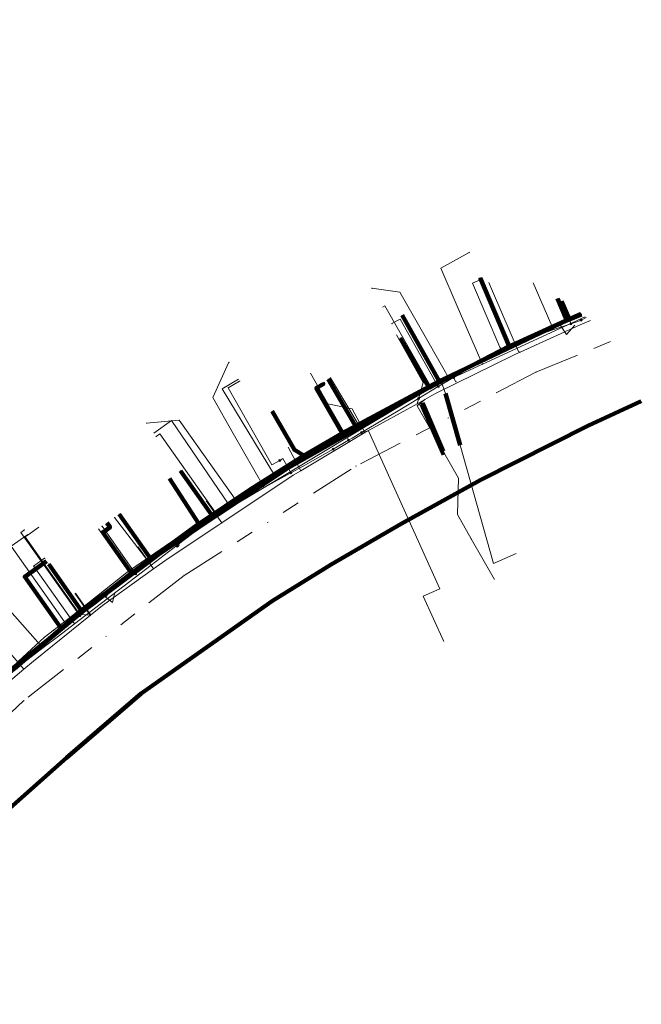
# Model space of a CAD drawing. Header units: metres. Extents: x 98902 to 136161, y 449037 to 499677.
# Tile 163 of 200: x 113811 to 113880, y 483321 to 483431. Entities that reach past the tile are written whole.
import ezdxf
from ezdxf.lldxf.tags import DXFTag

# ---------------------------------------------------------------- set-up
doc = ezdxf.new("R2010")
doc.units = ezdxf.units.M
doc.linetypes.add('RI-OVERIG', pattern=[17, 5, -2, 2, -2, 0, -2, 2, -2])
for name, color, linetype, lineweight in [('B-WE-KL-DATA-G', 90, 'KL-DATA-N', 18), ('B-WE-KL-DATA_HULPSTUK-S', 90, 'Continuous', 25), ('B-WE-KL-DATA_KABELBED-G', 90, 'Continuous', 100), ('B-WE-KL-ET_LS-G', 190, 'KL-LS-N', 18), ('B-WE-KL-ET_LS_HULPSTUK-S', 190, 'Continuous', 25), ('B-WE-KL-ET_LS_MANTELBUIS-G', 190, 'Continuous', 100), ('B-WE-KL-GAS_LD-G', 50, 'KL-GAS-LD-N', 18), ('B-WE-KL-GAS_LD_HULPSTUK-S', 50, 'Continuous', 25), ('B-WE-KL-GAS_LD_MANTELBUIS-G', 50, 'Continuous', 100), ('B-WE-KL-WATER-G', 170, 'KL-WATER-N', 18), ('B-WE-KL-WATER_HULPSTUK-S', 170, 'Continuous', 25), ('B-WE-RI-VRIJVERVAL-G', 210, 'RI-OVERIG', 18), ('B-WE-RI-VRIJVERVAL_HULPSTUK-S', 210, 'Continuous', 25), ('V-WE-KL-WATER-G', 170, 'KL-WATER-V', 35)]:
    doc.layers.add(name, color=color, linetype=linetype, lineweight=lineweight)
doc.styles.add('NLCS-ISO', font='NLCS-ISO.ttf')
doc.styles.get("Standard").update_dxf_attribs({"font": 'arial.ttf'})
tags = doc.linetypes.add('KL-DATA-N', pattern='A,4,-1,[101,NLCS.SHX,S=0.5,R=0,X=0,Y=0],-1,4,-1,["D",Standard,S=1,R=0,X=-0.25,Y=-0.5],-1.5', length=12.5).pattern_tags.tags
tags[18] = DXFTag(74, 10)
tags = doc.linetypes.add('KL-GAS-LD-N', pattern='A,4,-1,[69,NLCS.SHX,S=0.5,R=0,X=0,Y=0],-1,4,-1,["L",Standard,S=1,R=0,X=0.25,Y=-0.5],-2', length=13).pattern_tags.tags
tags[18] = DXFTag(74, 10)
tags = doc.linetypes.add('KL-LS-N', pattern='A,4,-1,[103,NLCS.SHX,S=0.75,R=0,X=0,Y=0],-1,4,-1,["L",Standard,S=1,R=0,X=0,Y=-0.5],-2', length=13).pattern_tags.tags
tags[18] = DXFTag(74, 10)
doc.linetypes.add('KL-WATER-N', pattern='A,7,-0.5,[168,NLCS.SHX,S=0.75,R=0,X=0.75,Y=0],-2', length=9.5)
doc.linetypes.add('KL-WATER-V', pattern='A,3.5,[24,NLCS.SHX,S=0.5,R=0,X=0,Y=0],3.5,-0.5,[168,NLCS.SHX,S=0.75,R=0,X=0.75,Y=0],-2', length=9.5)

# ---------------------------------------------------------------- blocks, each defined once
blk = doc.blocks.new('SKL-WTB_HULP_OVERIG-SO')
at = {"color": 0, "linetype": 'ByBlock', "lineweight": 18}
for points in [[(-0.14, 0.14), (0.14, -0.14)], [(0.14, 0.14), (-0.14, -0.14)]]:
    blk.add_lwpolyline(points, dxfattribs=at)
at = {"color": 0, "linetype": 'ByBlock', "lineweight": 18, "style": 'NLCS-ISO', "flags": 1}
for tag, p in [('TYPE', (1.5, 0)), ('OMSCHRIJVING', (1.5, -3)), ('LABEL', (1.5, -1.5))]:
    blk.add_attdef(tag, p, '', height=1, dxfattribs=at)
blk = doc.blocks.new('SKL-WTB_HULP_SIFON-SO')
at = {"linetype": 'ByBlock', "lineweight": 18}
h = blk.add_hatch(color=0, dxfattribs=at)
h.dxf.hatch_style = 1
h.paths.add_polyline_path([(0.13, -0.53), (-0.13, -0.53), (-0.13, -0.8), (0.13, -0.8)])
at = {"color": 0, "linetype": 'ByBlock', "lineweight": 18}
blk.add_lwpolyline([(0.33, 0.8), (0.33, -0.53), (-0.33, -0.53), (-0.33, 0.8)], dxfattribs=at)
blk.add_lwpolyline([(0.13, -0.8), (-0.13, -0.8), (-0.13, -0.53), (0.13, -0.53)], close=True, dxfattribs=at)
blk.add_circle((0, 0), 1, dxfattribs=at)
at = {"color": 0, "linetype": 'ByBlock', "lineweight": 18, "style": 'NLCS-ISO', "flags": 1}
for tag, p in [('TYPE', (1.5, 0)), ('OMSCHRIJVING', (1.5, -3)), ('LABEL', (1.5, -1.5))]:
    blk.add_attdef(tag, p, '', height=1, dxfattribs=at)
blk = doc.blocks.new('SKL-WTB_HULP_MOF-SO')
at = {"linetype": 'ByBlock', "lineweight": 18}
h = blk.add_hatch(color=0, dxfattribs=at)
h.dxf.hatch_style = 1
h.paths.add_polyline_path([(-0.5625, 0, 1), (0.5625, 0, 1)])
at = {"color": 0, "linetype": 'ByBlock', "lineweight": 18}
blk.add_circle((0, 0), 0.5625, dxfattribs=at)
at = {"color": 0, "linetype": 'ByBlock', "lineweight": 18, "style": 'NLCS-ISO', "flags": 1}
for tag, p in [('TYPE', (1.5, 0)), ('OMSCHRIJVING', (1.5, -3)), ('LABEL', (1.5, -1.5))]:
    blk.add_attdef(tag, p, '', height=1, dxfattribs=at)
blk = doc.blocks.new('SRI-HULP_OVERIG-SO')
at = {"color": 0, "linetype": 'ByBlock', "lineweight": 18}
for points in [[(-0.14, 0.14), (0.14, -0.14)], [(0.14, 0.14), (-0.14, -0.14)]]:
    blk.add_lwpolyline(points, dxfattribs=at)
at = {"color": 0, "linetype": 'ByBlock', "lineweight": 18, "style": 'NLCS-ISO', "flags": 1}
for tag, p in [('TYPE', (1.5, 0)), ('OMSCHRIJVING', (1.5, -3)), ('LABEL', (1.5, -1.5))]:
    blk.add_attdef(tag, p, '', height=1, dxfattribs=at)

msp = doc.modelspace()

# ---------------------------------------------------------------- linework, layer by layer
at = {"layer": 'B-WE-KL-DATA-G', "flags": 128}
for points in [[(113868.1, 483401.8), (113870.17, 483396.97)], [(113870.81, 483400.02), (113871.86, 483397.58), (113873.48, 483398.26)], [(113870.81, 483400.02), (113871.86, 483397.58), (113873.48, 483398.26)], [(113851.26, 483399.08), (113851.53, 483399.23), (113856.56, 483390.39)], [(113873.48, 483398.26), (113871.86, 483397.58), (113857.59, 483390.79), (113846.74, 483385), (113842.46, 483382.48), (113836.51, 483378.75), (113830.74, 483374.85), (113823.23, 483369.36), (113817.73, 483365.05), (113815.41, 483363.14), (113805.63, 483354.97), (113803.37, 483353.06), (113797.44, 483347.66), (113795.92, 483346.11), (113790.54, 483340.62), (113788.62, 483342.5)], [(113788.62, 483342.5), (113790.54, 483340.62), (113795.92, 483346.11), (113797.44, 483347.66), (113803.37, 483353.06), (113805.63, 483354.97), (113815.41, 483363.14), (113817.73, 483365.05), (113823.23, 483369.36), (113830.74, 483374.85), (113836.51, 483378.75), (113842.46, 483382.48), (113846.74, 483385), (113857.59, 483390.79), (113871.86, 483397.58), (113873.48, 483398.26)], [(113873.48, 483398.26), (113871.86, 483397.58), (113857.59, 483390.79), (113846.74, 483385), (113842.46, 483382.48)], [(113844.54, 483390.65), (113844.64, 483390.47), (113843.86, 483390.03), (113846.74, 483385), (113857.59, 483390.79), (113871.86, 483397.58), (113873.48, 483398.26)], [(113873.48, 483398.26), (113871.86, 483397.58), (113857.59, 483390.79), (113853.45, 483398.17)], [(113870.17, 483396.97), (113872.19, 483397.82)], [(113872.19, 483397.82), (113873.39, 483398.32)], [(113864.15, 483394.06), (113870.17, 483396.97)], [(113856.56, 483390.39), (113864.15, 483394.06)], [(113839.19, 483380.3), (113833.35, 483389.95), (113835.17, 483391.03)], [(113843.89, 483390.28), (113846.82, 483385.14)], [(113846.82, 483385.14), (113856.56, 483390.39)], [(113842.46, 483382.48), (113841.41, 483383.11), (113838.93, 483387.45)], [(113825.7, 483385), (113827.68, 483386.4), (113834.06, 483377.07)], [(113842.35, 483382.34), (113846.82, 483385.14)], [(113839.19, 483380.3), (113842.35, 483382.34)], [(113834.06, 483377.07), (113839.19, 483380.3)], [(113788.62, 483342.5), (113790.54, 483340.62), (113795.92, 483346.11), (113797.44, 483347.66), (113803.37, 483353.06), (113805.63, 483354.97), (113815.41, 483363.14), (113817.73, 483365.05), (113823.23, 483369.36), (113830.74, 483374.85), (113827.46, 483379.91)], [(113829.83, 483374.33), (113834.06, 483377.07)], [(113788.62, 483342.5), (113790.54, 483340.62), (113795.92, 483346.11), (113797.44, 483347.66), (113803.37, 483353.06), (113805.63, 483354.97), (113815.41, 483363.14), (113817.73, 483365.05), (113823.23, 483369.36), (113820.01, 483373.9), (113820.83, 483374.48), (113820.48, 483374.97)], [(113815.75, 483363.9), (113809.78, 483372.35), (113811.63, 483373.66)], [(113819.54, 483374.3), (113822.89, 483369.57)], [(113822.89, 483369.57), (113829.83, 483374.33)], [(113788.62, 483342.5), (113790.54, 483340.62), (113795.92, 483346.11), (113797.44, 483347.66), (113803.37, 483353.06), (113805.63, 483354.97), (113815.41, 483363.14), (113811.29, 483368.95), (113813.74, 483370.68)], [(113815.75, 483363.9), (113822.89, 483369.57)], [(113813.49, 483362.18), (113815.75, 483363.9)], [(113810.61, 483359.51), (113813.49, 483362.18)]]:
    msp.add_lwpolyline(points, dxfattribs=at)
at = {"layer": 'B-WE-KL-DATA_KABELBED-G', "flags": 128}
for points in [[(113865.42, 483394.71), (113862.15, 483402.34)], [(113870.81, 483400.02), (113871.86, 483397.58)], [(113872.09, 483397.76), (113871.25, 483399.73)], [(113810.16, 483358.7), (113816.9, 483364.47), (113817.65, 483365.12), (113817.67, 483365.13), (113825, 483370.58), (113825.42, 483370.86), (113832.37, 483375.55), (113832.38, 483375.55), (113832.87, 483375.88), (113840.8, 483381.15), (113848.41, 483385.49), (113856.4, 483390.04), (113856.45, 483390.07), (113857.52, 483390.62), (113865.42, 483394.71), (113865.74, 483394.87), (113872.09, 483397.76), (113873.37, 483398.34)], [(113857.59, 483390.79), (113853.45, 483398.17)], [(113857.59, 483390.79), (113871.86, 483397.58)], [(113871.86, 483397.58), (113873.48, 483398.26)], [(113857.52, 483390.62), (113856.45, 483390.07), (113853.24, 483395.6)], [(113848.41, 483385.49), (113845.2, 483391.02)], [(113844.54, 483390.65), (113844.64, 483390.47), (113843.86, 483390.03), (113846.74, 483385)], [(113846.74, 483385), (113857.59, 483390.79)], [(113880.16, 483388.55), (113874.19, 483385.79), (113862.24, 483379.79), (113853.33, 483374.85), (113845.51, 483370.3), (113838.97, 483366.25), (113824.29, 483355.89), (113815.97, 483348.73), (113806.9, 483340.71), (113780.96, 483314.79), (113755.12, 483287.78), (113755.28, 483285.07), (113762.33, 483279.3), (113779.06, 483265.57)], [(113842.46, 483382.48), (113841.41, 483383.11), (113838.93, 483387.45)], [(113842.46, 483382.48), (113846.74, 483385)], [(113830.74, 483374.85), (113836.51, 483378.75), (113842.46, 483382.48)], [(113832.87, 483375.88), (113832.37, 483375.55), (113828.68, 483380.78)], [(113830.74, 483374.85), (113827.46, 483379.91)], [(113825.42, 483370.86), (113821.85, 483375.94)], [(113823.23, 483369.36), (113820.01, 483373.9), (113820.83, 483374.48), (113820.48, 483374.97)], [(113823.23, 483369.36), (113830.74, 483374.85)], [(113815.41, 483363.14), (113811.29, 483368.95), (113813.74, 483370.68)], [(113816.9, 483364.47), (113817.65, 483365.12), (113813.97, 483370.36)], [(113815.41, 483363.14), (113817.73, 483365.05), (113823.23, 483369.36)], [(113805.63, 483354.97), (113815.41, 483363.14)]]:
    msp.add_lwpolyline(points, dxfattribs=at)
at = {"layer": 'B-WE-KL-ET_LS-G', "flags": 128}
for points in [[(113749.39, 483431.19), (113749.02, 483431.18), (113748.81, 483431.09), (113748.72, 483430.88), (113748.72, 483422.33), (113748.72, 483422.28), (113748.7, 483422.24), (113748.43, 483421.71), (113747.75, 483420.74), (113746.97, 483419.84), (113744.67, 483417.47), (113744.53, 483417.11), (113744.69, 483416.75), (113752.84, 483409.32), (113753, 483408.97), (113752.86, 483408.6), (113741.97, 483397.45), (113739.51, 483395.16), (113730.43, 483385.18), (113728.23, 483382.92), (113724.72, 483379.22), (113722.48, 483376.85), (113722.43, 483376.79), (113722.39, 483376.72), (113721.65, 483375.13), (113721.62, 483374.91), (113721.73, 483374.72), (113722.34, 483374.18), (113722.57, 483373.72), (113722.38, 483373.24), (113700.82, 483350.87), (113693.97, 483343.67), (113693.94, 483343.63), (113693.91, 483343.58), (113690.58, 483340.29), (113690.43, 483339.85), (113690.71, 483339.49), (113693.46, 483338.13), (113693.52, 483338.09), (113693.58, 483338.04), (113694.58, 483337.09), (113701.91, 483330.09), (113707.15, 483325.44), (113710.08, 483322.84), (113711.88, 483321.24), (113721.46, 483312.76), (113734.63, 483301.24), (113734.91, 483301), (113741.79, 483294.72), (113743.94, 483293.94), (113746.02, 483294.91), (113747.88, 483296.93), (113754.16, 483303.36), (113754.92, 483304.14), (113761.95, 483311.32), (113766.94, 483316.55), (113771.94, 483321.8), (113777.12, 483327.16), (113777.75, 483327.82), (113779.39, 483329.51), (113786.85, 483337.23), (113790.56, 483340.97), (113794.94, 483345.38), (113796.83, 483347.18), (113797.78, 483348.08), (113798.51, 483348.78), (113798.74, 483348.99), (113801.43, 483351.4), (113804.19, 483354.01), (113810.39, 483359.29), (113817.09, 483364.72), (113820.01, 483366.94), (113820.89, 483367.6), (113821.78, 483368.28), (113823.32, 483369.41), (113829.63, 483373.86), (113838.04, 483379.47), (113841.57, 483381.69), (113846.16, 483384.36), (113848.95, 483385.98), (113853.2, 483388.34), (113861.34, 483392.54), (113865.18, 483394.39), (113871.06, 483397.13), (113872.02, 483397.58), (113872.42, 483397.75), (113873.51, 483398.24)], [(113864.51, 483394.38), (113864.38, 483394.6), (113861.31, 483401.75), (113862.24, 483402.15)], [(113872.28, 483397.21), (113872.2, 483397.45), (113871.21, 483399.75)], [(113857.49, 483390.19), (113857.36, 483390.4), (113853.21, 483397.71), (113852.31, 483397.23)], [(113859.2, 483391.21), (113864.51, 483394.38), (113865.36, 483394.89), (113867.63, 483395.65), (113872.28, 483397.21), (113872.96, 483397.44), (113873.45, 483397.62), (113874.01, 483397.91)], [(113871.06, 483397.13), (113871.8, 483396.02), (113872.74, 483397.04)], [(113768.66, 483317.89), (113773.64, 483323), (113773.77, 483323.14), (113778.26, 483327.75), (113779.28, 483328.79), (113783.44, 483333.07), (113786.76, 483336.49), (113786.96, 483336.69), (113796.58, 483346.17), (113798.33, 483347.91), (113798.44, 483348.02), (113799.2, 483348.76), (113799.6, 483349.13), (113800.54, 483350.02), (113802.17, 483351.56), (113803.31, 483352.65), (113804.1, 483353.4), (113808.61, 483357.67), (113809.94, 483358.93), (113810.35, 483359.24), (113817.45, 483364.6), (113819.16, 483365.89), (113820.4, 483366.84), (113823.68, 483369.29), (113823.82, 483369.39), (113828.48, 483372.89), (113832.26, 483375.72), (113832.7, 483375.96), (113841.01, 483380.56), (113842.39, 483381.32), (113843.16, 483381.75), (113845.75, 483383.19), (113847.47, 483384.21), (113847.86, 483384.44), (113848.91, 483385.07), (113852.99, 483387.5), (113855.29, 483388.87), (113857.49, 483390.19), (113859.2, 483391.21)], [(113859.2, 483391.21), (113859.46, 483390.74)], [(113839.77, 483381.94), (113838.9, 483381.45), (113834, 483390.05), (113835.3, 483390.79)], [(113847.47, 483384.21), (113847.34, 483384.42), (113843.97, 483390.32)], [(113832.7, 483375.96), (113832.58, 483376.18), (113826.38, 483384.9), (113825.97, 483384.61)], [(113848.91, 483385.07), (113849.7, 483385.24), (113857.65, 483367.59), (113855.81, 483366.79), (113858.1, 483361.71)], [(113841.01, 483380.56), (113840.89, 483380.78), (113840.12, 483382.14), (113839.77, 483381.94)], [(113823.68, 483369.29), (113823.53, 483369.49), (113819.93, 483374.58)], [(113817.45, 483364.6), (113817.3, 483364.8), (113810.85, 483373.9), (113811.25, 483374.19)], [(113820.01, 483366.94), (113821.08, 483366.06), (113821.37, 483367.18)]]:
    msp.add_lwpolyline(points, dxfattribs=at)
at = {"layer": 'B-WE-KL-ET_LS_MANTELBUIS-G', "flags": 128}
for points in [[(113855.57, 483388.22), (113858.08, 483382.55)], [(113855.71, 483388.36), (113858.04, 483382.98)]]:
    msp.add_lwpolyline(points, dxfattribs=at)
at = {"layer": 'B-WE-KL-GAS_LD-G', "flags": 128}
for points in [[(113862.42, 483392.7), (113861.96, 483393.7), (113859.6, 483399.17), (113857.77, 483403.44), (113860.93, 483405.18)], [(113858.69, 483390.98), (113858.28, 483391.79), (113855.41, 483396.84), (113853.18, 483400.75), (113850.06, 483401.18)], [(113828.33, 483372.46), (113832.38, 483375.56), (113835.1, 483377.18), (113838.02, 483378.93), (113848.87, 483385.42), (113855.32, 483389.28), (113856.46, 483389.96), (113857.86, 483390.6), (113858.69, 483390.98), (113859.02, 483391.14), (113862.42, 483392.7), (113873.89, 483397.99)], [(113838.02, 483378.93), (113834.58, 483384.97), (113832.3, 483388.97), (113834.1, 483392.91)], [(113845.43, 483391.16), (113848.87, 483385.42)], [(113857.86, 483390.6), (113857.96, 483390.37), (113858.31, 483389.42), (113859.93, 483383.65), (113863.64, 483370.42), (113866.2, 483371.56)], [(113835.1, 483377.18), (113834.55, 483377.98), (113831.27, 483382.61), (113828.55, 483386.45), (113824.91, 483386.11)], [(113723.85, 483383.36), (113719.38, 483378.65), (113718.35, 483377.56), (113712.06, 483370.93), (113711.36, 483370.2), (113710.02, 483368.78), (113703.41, 483361.83), (113700.27, 483358.52), (113699.18, 483357.37), (113694.28, 483352.21), (113693.86, 483351.77), (113689.23, 483346.89), (113688.66, 483346.33), (113688.6, 483342.07), (113695.86, 483335.19), (113700.62, 483330.97), (113709.56, 483323.05), (113739.65, 483297.02), (113741.19, 483295.68), (113741.46, 483295.45), (113743.8, 483293.46), (113744.29, 483293.34), (113744.79, 483293.85), (113748.03, 483297.09), (113751.93, 483301), (113752.88, 483301.96), (113757.12, 483306.21), (113761.24, 483310.57), (113770.72, 483320.59), (113771.79, 483321.72), (113772.85, 483322.8), (113776.55, 483326.6), (113786.68, 483336.98), (113788.53, 483338.76), (113792.35, 483342.46), (113796.66, 483346.78), (113803.94, 483353.13), (113810.23, 483358.63), (113813.31, 483360.99), (113815.06, 483362.32), (113816.85, 483363.69), (113825.41, 483370.23), (113828.33, 483372.46)], [(113821.33, 483375.57), (113825.41, 483370.23)], [(113812.34, 483370.06), (113812.28, 483370.14), (113813.51, 483371.01)], [(113813.31, 483360.99), (113808.76, 483366.14), (113805.78, 483369.51), (113801.29, 483368.74)], [(113816.85, 483363.69), (113812.34, 483370.06)]]:
    msp.add_lwpolyline(points, dxfattribs=at)
at = {"layer": 'B-WE-KL-GAS_LD_MANTELBUIS-G', "flags": 128}
msp.add_lwpolyline([(113858.31, 483389.42), (113859.93, 483383.65)], dxfattribs=at)
at = {"layer": 'B-WE-KL-WATER-G', "flags": 128}
for points in [[(113866.6, 483394.03), (113866.46, 483394.11), (113863.55, 483400.87), (113863.14, 483401.82)], [(113874.5, 483397.59), (113873.35, 483397.1), (113866.62, 483394.04), (113866.6, 483394.03), (113865.87, 483393.7), (113857.33, 483389.48), (113856.78, 483389.18), (113856, 483388.75), (113855.14, 483388.28), (113849.44, 483385.14), (113849.28, 483385.05), (113842.15, 483380.79), (113841.29, 483380.28), (113833.3, 483374.96), (113832.96, 483374.74), (113827.3, 483370.99), (113825.66, 483369.82), (113819.99, 483365.74), (113818.63, 483364.64), (113812.28, 483359.53), (113811.18, 483358.61), (113805.98, 483354.22), (113804.98, 483353.37), (113803.73, 483352.22), (113797.78, 483346.72), (113797.19, 483346.18), (113787.93, 483336.88), (113787.4, 483336.35), (113778.56, 483326.76), (113778.35, 483326.54), (113773.52, 483321.71), (113772.1, 483320.3), (113763.78, 483311.97), (113763.57, 483311.76), (113755.06, 483302.9), (113752.38, 483300.11), (113748.78, 483296.36), (113747.03, 483294.43), (113743, 483294.72), (113742.48, 483295.2), (113740.07, 483297.45), (113732.61, 483304.01), (113705.02, 483328.95), (113704.28, 483329.44), (113699.34, 483332.66), (113696.14, 483335.48), (113694.34, 483337.22)], [(113855.14, 483388.28), (113855.81, 483390.66), (113852.82, 483395.97)], [(113849.28, 483385.05), (113847.86, 483387.7), (113845.14, 483388.28), (113843.22, 483391.7)], [(113856, 483388.75), (113855.13, 483388.04), (113859.73, 483379.96), (113859.62, 483375.9), (113861.17, 483373.19)], [(113842.15, 483380.79), (113840.73, 483383.43)], [(113833.3, 483374.96), (113831.55, 483377.41)], [(113818.63, 483364.64), (113817.46, 483364.73), (113811.33, 483373.39), (113811.66, 483373.62), (113812.85, 483374.47)], [(113825.66, 483369.82), (113823.98, 483372.3)], [(113861.17, 483373.19), (113863.78, 483368.62)], [(113811.18, 483358.61), (113809.24, 483360.9)]]:
    msp.add_lwpolyline(points, dxfattribs=at)
at = {"layer": 'B-WE-RI-VRIJVERVAL-G', "flags": 128}
for points in [[(113868.4, 483391.8), (113877.57, 483395.57)], [(113868.4, 483391.8), (113848.3, 483381.3)], [(113829.1, 483369.1), (113848.3, 483381.3)], [(113829.1, 483369.1), (113811.2, 483355.1)], [(113811.2, 483355.1), (113794.6, 483339.7)]]:
    msp.add_lwpolyline(points, dxfattribs=at)
at = {"layer": 'V-WE-KL-WATER-G', "flags": 128}
msp.add_lwpolyline([(113818.63, 483364.64), (113816.93, 483367.12)], dxfattribs=at)

# ---------------------------------------------------------------- block references
at = {"layer": 'B-WE-KL-DATA_HULPSTUK-S', "xscale": 0.2, "yscale": 0.2, "zscale": 0.2}
for name, p in [('SKL-WTB_HULP_OVERIG-SO', (113862.15, 483402.34)), ('SKL-WTB_HULP_MOF-SO', (113872.09, 483397.76)), ('SKL-WTB_HULP_OVERIG-SO', (113872.09, 483397.76)), ('SKL-WTB_HULP_OVERIG-SO', (113853.24, 483395.6)), ('SKL-WTB_HULP_MOF-SO', (113865.42, 483394.71)), ('SKL-WTB_HULP_OVERIG-SO', (113865.42, 483394.71)), ('SKL-WTB_HULP_OVERIG-SO', (113864.15, 483394.06)), ('SKL-WTB_HULP_OVERIG-SO', (113845.2, 483391.02)), ('SKL-WTB_HULP_MOF-SO', (113857.52, 483390.62)), ('SKL-WTB_HULP_OVERIG-SO', (113857.52, 483390.62)), ('SKL-WTB_HULP_MOF-SO', (113848.41, 483385.49)), ('SKL-WTB_HULP_OVERIG-SO', (113848.41, 483385.49)), ('SKL-WTB_HULP_OVERIG-SO', (113842.35, 483382.34)), ('SKL-WTB_HULP_OVERIG-SO', (113828.68, 483380.78)), ('SKL-WTB_HULP_OVERIG-SO', (113821.85, 483375.94)), ('SKL-WTB_HULP_MOF-SO', (113832.87, 483375.88)), ('SKL-WTB_HULP_OVERIG-SO', (113832.87, 483375.88)), ('SKL-WTB_HULP_OVERIG-SO', (113829.83, 483374.33)), ('SKL-WTB_HULP_OVERIG-SO', (113813.97, 483370.36)), ('SKL-WTB_HULP_MOF-SO', (113825.42, 483370.86)), ('SKL-WTB_HULP_OVERIG-SO', (113825.42, 483370.86)), ('SKL-WTB_HULP_MOF-SO', (113816.9, 483364.47)), ('SKL-WTB_HULP_OVERIG-SO', (113816.9, 483364.47)), ('SKL-WTB_HULP_OVERIG-SO', (113814.47, 483362.93)), ('SKL-WTB_HULP_OVERIG-SO', (113814.54, 483362.98)), ('SKL-WTB_HULP_OVERIG-SO', (113813.49, 483362.18))]:
    msp.add_blockref(name, p, dxfattribs=at)
at = {"layer": 'B-WE-KL-ET_LS_HULPSTUK-S', "xscale": 0.2, "yscale": 0.2, "zscale": 0.2}
for name, p in [('SKL-WTB_HULP_OVERIG-SO', (113862.24, 483402.15)), ('SKL-WTB_HULP_MOF-SO', (113873.45, 483397.62)), ('SKL-WTB_HULP_OVERIG-SO', (113852.31, 483397.23)), ('SKL-WTB_HULP_MOF-SO', (113872.28, 483397.21)), ('SKL-WTB_HULP_MOF-SO', (113864.51, 483394.38)), ('SKL-WTB_HULP_MOF-SO', (113859.2, 483391.21)), ('SKL-WTB_HULP_OVERIG-SO', (113835.3, 483390.79)), ('SKL-WTB_HULP_OVERIG-SO', (113843.97, 483390.32)), ('SKL-WTB_HULP_MOF-SO', (113857.49, 483390.19)), ('SKL-WTB_HULP_OVERIG-SO', (113859.46, 483390.74)), ('SKL-WTB_HULP_MOF-SO', (113855.29, 483388.87)), ('SKL-WTB_HULP_OVERIG-SO', (113825.97, 483384.61)), ('SKL-WTB_HULP_MOF-SO', (113848.91, 483385.07)), ('SKL-WTB_HULP_MOF-SO', (113845.75, 483383.19)), ('SKL-WTB_HULP_MOF-SO', (113847.47, 483384.21)), ('SKL-WTB_HULP_MOF-SO', (113839.77, 483381.94)), ('SKL-WTB_HULP_MOF-SO', (113841.01, 483380.56)), ('SKL-WTB_HULP_MOF-SO', (113832.7, 483375.96)), ('SKL-WTB_HULP_OVERIG-SO', (113819.93, 483374.58)), ('SKL-WTB_HULP_OVERIG-SO', (113811.25, 483374.19)), ('SKL-WTB_HULP_MOF-SO', (113823.68, 483369.29)), ('SKL-WTB_HULP_MOF-SO', (113820.4, 483366.84)), ('SKL-WTB_HULP_MOF-SO', (113817.45, 483364.6))]:
    msp.add_blockref(name, p, dxfattribs=at)
at = {"layer": 'B-WE-KL-GAS_LD_HULPSTUK-S', "xscale": 0.2, "yscale": 0.2, "zscale": 0.2}
for name, p in [('SKL-WTB_HULP_OVERIG-SO', (113860.93, 483405.18)), ('SKL-WTB_HULP_OVERIG-SO', (113850.06, 483401.18)), ('SKL-WTB_HULP_OVERIG-SO', (113834.1, 483392.91)), ('SKL-WTB_HULP_OVERIG-SO', (113862.42, 483392.7)), ('SKL-WTB_HULP_OVERIG-SO', (113845.43, 483391.16)), ('SKL-WTB_HULP_OVERIG-SO', (113858.69, 483390.98)), ('SKL-WTB_HULP_OVERIG-SO', (113859.02, 483391.14)), ('SKL-WTB_HULP_OVERIG-SO', (113857.86, 483390.6)), ('SKL-WTB_HULP_OVERIG-SO', (113855.32, 483389.28)), ('SKL-WTB_HULP_OVERIG-SO', (113824.91, 483386.11)), ('SKL-WTB_HULP_OVERIG-SO', (113848.87, 483385.42)), ('SKL-WTB_HULP_OVERIG-SO', (113838.02, 483378.93)), ('SKL-WTB_HULP_OVERIG-SO', (113835.1, 483377.18)), ('SKL-WTB_HULP_OVERIG-SO', (113821.33, 483375.57)), ('SKL-WTB_HULP_SIFON-SO', (113828.33, 483372.46)), ('SKL-WTB_HULP_OVERIG-SO', (113812.34, 483370.06)), ('SKL-WTB_HULP_OVERIG-SO', (113813.51, 483371.01)), ('SKL-WTB_HULP_OVERIG-SO', (113825.41, 483370.23)), ('SKL-WTB_HULP_OVERIG-SO', (113816.85, 483363.69)), ('SKL-WTB_HULP_OVERIG-SO', (113813.31, 483360.99))]:
    msp.add_blockref(name, p, dxfattribs=at)
at = {"layer": 'B-WE-KL-WATER_HULPSTUK-S', "xscale": 0.2, "yscale": 0.2, "zscale": 0.2}
for p in [(113866.6, 483394.03), (113856, 483388.75), (113855.14, 483388.28), (113849.28, 483385.05), (113842.15, 483380.79), (113833.3, 483374.96), (113861.17, 483373.19), (113825.66, 483369.82), (113818.63, 483364.64), (113811.18, 483358.61)]:
    msp.add_blockref('SKL-WTB_HULP_OVERIG-SO', p, dxfattribs=at)
at = {"layer": 'B-WE-RI-VRIJVERVAL_HULPSTUK-S', "xscale": 0.2, "yscale": 0.2, "zscale": 0.2}
for p in [(113868.4, 483391.8), (113848.3, 483381.3), (113829.1, 483369.1), (113811.2, 483355.1)]:
    msp.add_blockref('SRI-HULP_OVERIG-SO', p, dxfattribs=at)

doc.saveas('drawing.dxf')
